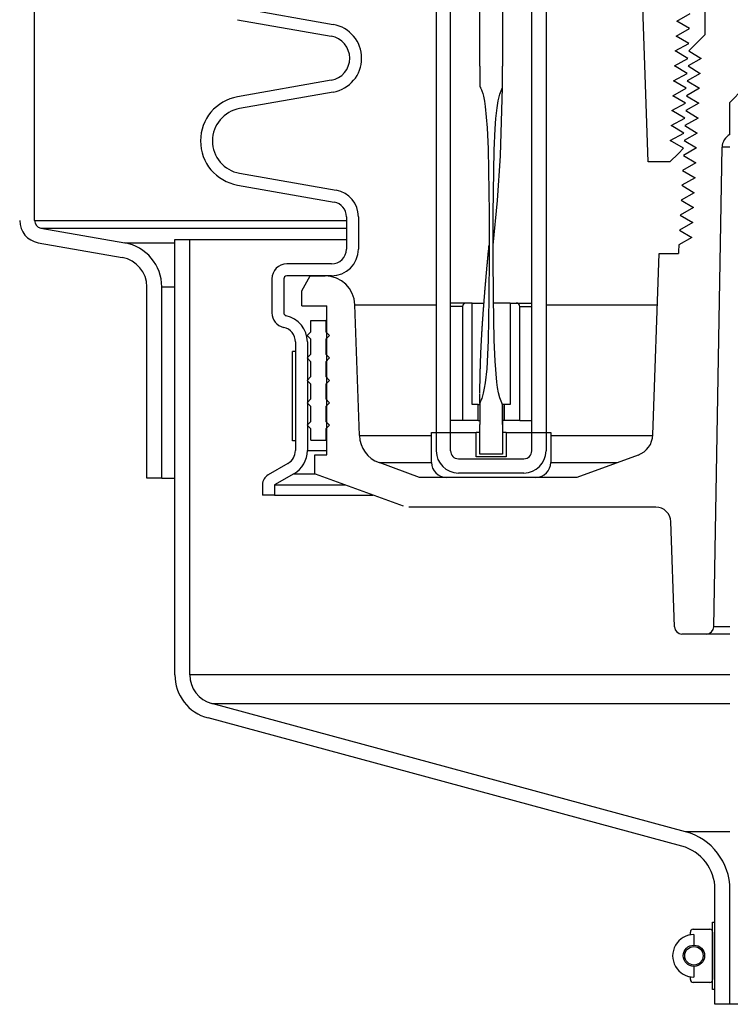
# Model space of a CAD drawing. Extents: x 2360 to 5106, y -824 to 622.
# Tile 96 of 124: x 3642.21 to 3648.16, y 478.33 to 486.57. Entities that reach past the tile are written whole.
import ezdxf

# ---------------------------------------------------------------- set-up
doc = ezdxf.new("R2010")
doc.units = 0
doc.header["$MEASUREMENT"] = 0
doc.layers.add('SPILL-BUCKET', color=1, linetype='CONTINUOUS')

msp = doc.modelspace()

# ---------------------------------------------------------------- linework, layer by layer
at = {"layer": 'SPILL-BUCKET', "color": 8, "linetype": 'Continuous'}
for p, q in [((3646.06653, 486.18383), (3646.06653, 494.42819)), ((3646.2539, 494.42819), (3646.25451, 486.18383)), ((3646.06717, 486.18383), (3646.06653, 486.18383)), ((3646.06706, 486.15069), (3646.06695, 486.13412)), ((3646.06714, 486.16726), (3646.06706, 486.15069)), ((3646.06716, 486.17554), (3646.06714, 486.16726)), ((3646.06717, 486.18383), (3646.06716, 486.17554)), ((3646.25456, 486.15352), (3646.25451, 486.18383)), ((3646.2547, 486.12321), (3646.25456, 486.15352)), ((3646.06642, 486.06784), (3646.06545, 486.04253)), ((3646.06656, 486.08441), (3646.06642, 486.06784)), ((3646.06667, 486.10098), (3646.06656, 486.08441)), ((3646.06681, 486.11755), (3646.06667, 486.10098)), ((3646.06695, 486.13412), (3646.06681, 486.11755)), ((3646.25511, 486.07605), (3646.2547, 486.12321)), ((3646.25578, 486.0289), (3646.25511, 486.07605)), ((3646.06545, 486.04253), (3646.06549, 486.01724)), ((3646.06549, 486.01724), (3646.06573, 486.01446)), ((3646.06573, 486.01446), (3646.06673, 486.01196)), ((3646.06673, 486.01196), (3646.0688, 486.01021)), ((3646.0688, 486.01021), (3646.07059, 486.00826)), ((3646.07059, 486.00826), (3646.07264, 486.00307)), ((3646.07264, 486.00307), (3646.07465, 485.99785)), ((3646.07465, 485.99785), (3646.0791, 485.98761)), ((3646.0791, 485.98761), (3646.08323, 485.97724)), ((3646.23404, 485.95055), (3646.25621, 486.00533)), ((3646.23956, 485.43435), (3646.25604, 486.0049)), ((3646.25598, 486.01711), (3646.25578, 486.0289)), ((3646.25621, 486.00533), (3646.25598, 486.01711)), ((3646.08323, 485.97724), (3646.08998, 485.95598)), ((3646.08998, 485.95598), (3646.09553, 485.93438)), ((3646.09553, 485.93438), (3646.10438, 485.89081)), ((3646.21988, 485.89319), (3646.23404, 485.95055)), ((3646.10438, 485.89081), (3646.11099, 485.84684)), ((3646.11099, 485.84684), (3646.12029, 485.75831)), ((3646.20066, 485.74721), (3646.21047, 485.83487)), ((3646.21047, 485.83487), (3646.21988, 485.89319)), ((3646.12029, 485.75831), (3646.12636, 485.66946)), ((3646.19431, 485.65913), (3646.20066, 485.74721)), ((3646.12636, 485.66946), (3646.13443, 485.4916)), ((3646.18676, 485.48254), (3646.19431, 485.65913)), ((3646.13443, 485.4916), (3646.1392, 485.31359)), ((3646.18308, 485.30576), (3646.18676, 485.48254)), ((3646.21284, 485.0596), (3646.23956, 485.43435)), ((3646.1392, 485.31359), (3646.14307, 484.95747)), ((3646.17902, 484.95218), (3646.18308, 485.30576)), ((3646.17832, 484.68486), (3646.21284, 485.0596)), ((3646.14307, 484.95747), (3646.14355, 484.60129)), ((3646.17853, 484.59859), (3646.17902, 484.95218)), ((3646.14142, 484.66555), (3646.14161, 484.66758)), ((3646.14161, 484.66758), (3646.14182, 484.66961)), ((3646.14182, 484.66961), (3646.14199, 484.67137)), ((3646.14199, 484.67137), (3646.14217, 484.67313)), ((3646.14217, 484.67313), (3646.14232, 484.67459)), ((3646.14227, 484.67336), (3646.14228, 484.67339)), ((3646.14227, 484.67332), (3646.14227, 484.67336)), ((3646.14228, 484.67343), (3646.14229, 484.67355)), ((3646.14228, 484.67339), (3646.14228, 484.67343)), ((3646.14229, 484.67355), (3646.14231, 484.67369)), ((3646.14231, 484.67369), (3646.14235, 484.67405)), ((3646.14232, 484.67459), (3646.14247, 484.67606)), ((3646.14235, 484.67405), (3646.14238, 484.67442)), ((3646.14238, 484.67442), (3646.14244, 484.67498)), ((3646.14244, 484.67498), (3646.1425, 484.67555)), ((3646.14247, 484.67606), (3646.1426, 484.67727)), ((3646.1425, 484.67555), (3646.14256, 484.67612)), ((3646.14256, 484.67612), (3646.14261, 484.67671)), ((3646.1426, 484.67727), (3646.14273, 484.67848)), ((3646.14261, 484.67671), (3646.14268, 484.67741)), ((3646.14268, 484.67741), (3646.14275, 484.67811)), ((3646.14273, 484.67848), (3646.14284, 484.67943)), ((3646.14275, 484.67811), (3646.14284, 484.67907)), ((3646.14284, 484.67943), (3646.14295, 484.68038)), ((3646.14284, 484.67907), (3646.14294, 484.68003)), ((3646.14294, 484.68003), (3646.14305, 484.68124)), ((3646.14294, 484.67953), (3646.14295, 484.67961)), ((3646.14295, 484.68038), (3646.14306, 484.68128)), ((3646.14295, 484.67961), (3646.14296, 484.67978)), ((3646.14296, 484.67978), (3646.14297, 484.68002)), ((3646.14297, 484.68002), (3646.14299, 484.68032)), ((3646.14299, 484.68032), (3646.14301, 484.68062)), ((3646.14301, 484.68062), (3646.14303, 484.68093)), ((3646.14303, 484.68093), (3646.14305, 484.68123)), ((3646.14305, 484.68123), (3646.14307, 484.68153)), ((3646.14307, 484.68153), (3646.14309, 484.68182)), ((3646.14309, 484.68182), (3646.14311, 484.68211)), ((3646.14311, 484.68211), (3646.14314, 484.68266)), ((3646.14314, 484.68266), (3646.14317, 484.68315)), ((3646.14317, 484.68315), (3646.14319, 484.68359)), ((3646.14319, 484.68359), (3646.14321, 484.68397)), ((3646.14321, 484.68397), (3646.14323, 484.68437)), ((3646.14323, 484.68437), (3646.14325, 484.68472)), ((3646.14325, 484.68472), (3646.14327, 484.68505)), ((3646.14327, 484.68505), (3646.14328, 484.68534)), ((3646.14328, 484.68534), (3646.14329, 484.6856)), ((3646.14329, 484.6856), (3646.1433, 484.68582)), ((3646.1433, 484.68582), (3646.14331, 484.68607)), ((3646.14331, 484.68607), (3646.14332, 484.68626)), ((3646.14332, 484.68626), (3646.14333, 484.68639)), ((3646.14333, 484.68648), (3646.14334, 484.6865)), ((3646.14333, 484.68639), (3646.14333, 484.68648)), ((3646.17825, 484.68416), (3646.17832, 484.68486)), ((3646.13357, 484.58349), (3646.1337, 484.58482)), ((3646.1337, 484.58482), (3646.13384, 484.58636)), ((3646.13384, 484.58636), (3646.13399, 484.5879)), ((3646.13399, 484.5879), (3646.13415, 484.58959)), ((3646.13415, 484.58959), (3646.13431, 484.59128)), ((3646.13431, 484.59128), (3646.13447, 484.59305)), ((3646.13447, 484.59305), (3646.13464, 484.59482)), ((3646.13464, 484.59482), (3646.13497, 484.59825)), ((3646.13497, 484.59825), (3646.13529, 484.60168)), ((3646.13529, 484.60168), (3646.13564, 484.60539)), ((3646.13564, 484.60539), (3646.136, 484.60909)), ((3646.136, 484.60909), (3646.13637, 484.61307)), ((3646.13637, 484.61307), (3646.13675, 484.61704)), ((3646.13675, 484.61704), (3646.13716, 484.62129)), ((3646.13716, 484.62129), (3646.13757, 484.62554)), ((3646.13757, 484.62554), (3646.138, 484.63006)), ((3646.138, 484.63006), (3646.13843, 484.63458)), ((3646.13843, 484.63458), (3646.13894, 484.63987)), ((3646.13894, 484.63987), (3646.13945, 484.64516)), ((3646.13945, 484.64516), (3646.13999, 484.65078)), ((3646.13999, 484.65078), (3646.14053, 484.6564)), ((3646.14053, 484.6564), (3646.14075, 484.65869)), ((3646.14075, 484.65869), (3646.14097, 484.66099)), ((3646.14097, 484.66099), (3646.14119, 484.66327)), ((3646.14119, 484.66327), (3646.14142, 484.66555)), ((3646.14355, 484.60129), (3646.14195, 484.24513)), ((3646.17972, 484.24498), (3646.17853, 484.59859)), ((3646.12552, 484.49672), (3646.12599, 484.50192)), ((3646.12599, 484.50192), (3646.12644, 484.50682)), ((3646.12644, 484.50682), (3646.12689, 484.51171)), ((3646.12689, 484.51171), (3646.12724, 484.51555)), ((3646.12724, 484.51555), (3646.12759, 484.51939)), ((3646.12759, 484.51939), (3646.12793, 484.523)), ((3646.12793, 484.523), (3646.12826, 484.52662)), ((3646.12826, 484.52662), (3646.12857, 484.53002)), ((3646.12857, 484.53002), (3646.12889, 484.53341)), ((3646.12889, 484.53341), (3646.12918, 484.53659)), ((3646.12918, 484.53659), (3646.12948, 484.53977)), ((3646.12948, 484.53977), (3646.12976, 484.54273)), ((3646.12976, 484.54273), (3646.13003, 484.54569)), ((3646.13003, 484.54569), (3646.1304, 484.54965)), ((3646.1304, 484.54965), (3646.13077, 484.55362)), ((3646.13077, 484.55362), (3646.13116, 484.55781)), ((3646.13116, 484.55781), (3646.13155, 484.562)), ((3646.13155, 484.562), (3646.13168, 484.56337)), ((3646.13168, 484.56337), (3646.13181, 484.56474)), ((3646.13181, 484.56474), (3646.13194, 484.56613)), ((3646.13194, 484.56613), (3646.13207, 484.56751)), ((3646.13207, 484.56751), (3646.1322, 484.56892)), ((3646.1322, 484.56892), (3646.13233, 484.57032)), ((3646.13233, 484.57032), (3646.13245, 484.57152)), ((3646.13245, 484.57152), (3646.13256, 484.57271)), ((3646.13256, 484.57271), (3646.13264, 484.57359)), ((3646.13264, 484.57359), (3646.13272, 484.57446)), ((3646.13272, 484.57446), (3646.13278, 484.57503)), ((3646.13278, 484.57503), (3646.13283, 484.57559)), ((3646.13283, 484.57559), (3646.13287, 484.57609)), ((3646.13287, 484.57609), (3646.13292, 484.57659)), ((3646.13292, 484.57659), (3646.13299, 484.5773)), ((3646.13299, 484.5773), (3646.13306, 484.57801)), ((3646.13306, 484.57801), (3646.13314, 484.57894)), ((3646.13314, 484.57894), (3646.13323, 484.57987)), ((3646.13323, 484.57987), (3646.13334, 484.58101)), ((3646.13334, 484.58101), (3646.13345, 484.58216)), ((3646.13345, 484.58216), (3646.13357, 484.58349)), ((3646.11823, 484.41531), (3646.11872, 484.42096)), ((3646.11872, 484.42096), (3646.11924, 484.4268)), ((3646.11924, 484.4268), (3646.11976, 484.43264)), ((3646.11976, 484.43264), (3646.12029, 484.43867)), ((3646.12029, 484.43867), (3646.12083, 484.44469)), ((3646.12083, 484.44469), (3646.12135, 484.45057)), ((3646.12135, 484.45057), (3646.12187, 484.45644)), ((3646.12187, 484.45644), (3646.12243, 484.4626)), ((3646.12243, 484.4626), (3646.12298, 484.46876)), ((3646.12298, 484.46876), (3646.12351, 484.47461)), ((3646.12351, 484.47461), (3646.12404, 484.48045)), ((3646.12404, 484.48045), (3646.12454, 484.48598)), ((3646.12454, 484.48598), (3646.12504, 484.49151)), ((3646.12504, 484.49151), (3646.12552, 484.49672)), ((3646.11132, 484.33472), (3646.11179, 484.34026)), ((3646.11179, 484.34026), (3646.11229, 484.34619)), ((3646.11229, 484.34619), (3646.11279, 484.35212)), ((3646.11279, 484.35212), (3646.11332, 484.35845)), ((3646.11332, 484.35845), (3646.11386, 484.36478)), ((3646.11386, 484.36478), (3646.11443, 484.3715)), ((3646.11443, 484.3715), (3646.11501, 484.37822)), ((3646.11501, 484.37822), (3646.11544, 484.38326)), ((3646.11544, 484.38326), (3646.11588, 484.3883)), ((3646.11588, 484.3883), (3646.11633, 484.39354)), ((3646.11633, 484.39354), (3646.11679, 484.39878)), ((3646.11679, 484.39878), (3646.11726, 484.40423)), ((3646.11726, 484.40423), (3646.11773, 484.40967)), ((3646.11773, 484.40967), (3646.11823, 484.41531)), ((3646.10474, 484.25366), (3646.10521, 484.25954)), ((3646.10521, 484.25954), (3646.10565, 484.26511)), ((3646.10565, 484.26511), (3646.10609, 484.27069)), ((3646.10609, 484.27069), (3646.10651, 484.27596)), ((3646.10651, 484.27596), (3646.10694, 484.28123)), ((3646.10694, 484.28123), (3646.10734, 484.28619)), ((3646.10734, 484.28619), (3646.10774, 484.29115)), ((3646.10774, 484.29115), (3646.10804, 484.29484)), ((3646.10804, 484.29484), (3646.10834, 484.29853)), ((3646.10834, 484.29853), (3646.10862, 484.30202)), ((3646.10862, 484.30202), (3646.10891, 484.30552)), ((3646.10891, 484.30552), (3646.10918, 484.30884)), ((3646.10918, 484.30884), (3646.10945, 484.31215)), ((3646.10945, 484.31215), (3646.10973, 484.31552)), ((3646.10973, 484.31552), (3646.11001, 484.31889)), ((3646.11001, 484.31889), (3646.11043, 484.32403)), ((3646.11043, 484.32403), (3646.11086, 484.32918)), ((3646.11086, 484.32918), (3646.11132, 484.33472)), ((3646.09836, 484.17052), (3646.09888, 484.17761)), ((3646.09888, 484.17761), (3646.09942, 484.1847)), ((3646.09942, 484.1847), (3646.09994, 484.19154)), ((3646.09994, 484.19154), (3646.10046, 484.19838)), ((3646.10046, 484.19838), (3646.10096, 484.20496)), ((3646.10096, 484.20496), (3646.10146, 484.21153)), ((3646.10146, 484.21153), (3646.10195, 484.21784)), ((3646.10195, 484.21784), (3646.10243, 484.22415)), ((3646.10243, 484.22415), (3646.1029, 484.23019)), ((3646.1029, 484.23019), (3646.10337, 484.23623)), ((3646.10337, 484.23623), (3646.10383, 484.24201)), ((3646.10383, 484.24201), (3646.10428, 484.24778)), ((3646.10428, 484.24778), (3646.10474, 484.25366)), ((3646.14195, 484.24513), (3646.13475, 483.88906)), ((3646.18686, 483.8915), (3646.17972, 484.24498)), ((3646.09217, 484.08557), (3646.09255, 484.09092)), ((3646.09255, 484.09092), (3646.09296, 484.09663)), ((3646.09296, 484.09663), (3646.09337, 484.10234)), ((3646.09337, 484.10234), (3646.0938, 484.10842)), ((3646.0938, 484.10842), (3646.09424, 484.1145)), ((3646.09424, 484.1145), (3646.09471, 484.12095)), ((3646.09471, 484.12095), (3646.09518, 484.1274)), ((3646.09518, 484.1274), (3646.09567, 484.13422)), ((3646.09567, 484.13422), (3646.09617, 484.14104)), ((3646.09617, 484.14104), (3646.0967, 484.14822)), ((3646.0967, 484.14822), (3646.09723, 484.15541)), ((3646.09723, 484.15541), (3646.09779, 484.16296)), ((3646.09779, 484.16296), (3646.09836, 484.17052)), ((3646.08666, 484.0046), (3646.08688, 484.0079)), ((3646.08688, 484.0079), (3646.08709, 484.01119)), ((3646.08709, 484.01119), (3646.08729, 484.01414)), ((3646.08729, 484.01414), (3646.08748, 484.01708)), ((3646.08748, 484.01708), (3646.08765, 484.01967)), ((3646.08765, 484.01967), (3646.08783, 484.02226)), ((3646.08783, 484.02226), (3646.08797, 484.02449)), ((3646.08797, 484.02449), (3646.08812, 484.02673)), ((3646.08812, 484.02673), (3646.08825, 484.02861)), ((3646.08825, 484.02861), (3646.08837, 484.03049)), ((3646.08837, 484.03049), (3646.08848, 484.03202)), ((3646.08848, 484.03202), (3646.08858, 484.03354)), ((3646.08858, 484.03354), (3646.08864, 484.03449)), ((3646.08864, 484.03449), (3646.08871, 484.03544)), ((3646.08871, 484.03544), (3646.08876, 484.03618)), ((3646.08876, 484.03618), (3646.08881, 484.03691)), ((3646.08881, 484.03691), (3646.08884, 484.03743)), ((3646.08884, 484.03743), (3646.08888, 484.03794)), ((3646.08888, 484.03794), (3646.08892, 484.03854)), ((3646.08892, 484.03854), (3646.08896, 484.03915)), ((3646.08896, 484.03915), (3646.08903, 484.04017)), ((3646.08903, 484.04017), (3646.0891, 484.04118)), ((3646.0891, 484.04118), (3646.0892, 484.04277)), ((3646.0892, 484.04277), (3646.08931, 484.04437)), ((3646.08931, 484.04437), (3646.08944, 484.04619)), ((3646.08944, 484.04619), (3646.08956, 484.04801)), ((3646.08956, 484.04801), (3646.0897, 484.05007)), ((3646.0897, 484.05007), (3646.08984, 484.05212)), ((3646.08984, 484.05212), (3646.09001, 484.05458)), ((3646.09001, 484.05458), (3646.09018, 484.05704)), ((3646.09018, 484.05704), (3646.09037, 484.05973)), ((3646.09037, 484.05973), (3646.09055, 484.06241)), ((3646.09055, 484.06241), (3646.09075, 484.06524)), ((3646.09075, 484.06524), (3646.09094, 484.06807)), ((3646.09094, 484.06807), (3646.09115, 484.07104)), ((3646.09115, 484.07104), (3646.09136, 484.07401)), ((3646.09136, 484.07401), (3646.09158, 484.07712)), ((3646.09158, 484.07712), (3646.0918, 484.08023)), ((3646.0918, 484.08023), (3646.09217, 484.08557)), ((3646.08147, 483.91981), (3646.08186, 483.92671)), ((3646.08186, 483.92671), (3646.08227, 483.93362)), ((3646.08227, 483.93362), (3646.08269, 483.94078)), ((3646.08269, 483.94078), (3646.08312, 483.94795)), ((3646.08312, 483.94795), (3646.08356, 483.95539)), ((3646.08356, 483.95539), (3646.08402, 483.96283)), ((3646.08402, 483.96283), (3646.0843, 483.96734)), ((3646.0843, 483.96734), (3646.08458, 483.97184)), ((3646.08458, 483.97184), (3646.08486, 483.97639)), ((3646.08486, 483.97639), (3646.08514, 483.98094)), ((3646.08514, 483.98094), (3646.08542, 483.9852)), ((3646.08542, 483.9852), (3646.08569, 483.98946)), ((3646.08569, 483.98946), (3646.08594, 483.99338)), ((3646.08594, 483.99338), (3646.08619, 483.9973)), ((3646.08619, 483.9973), (3646.08643, 484.00095)), ((3646.08643, 484.00095), (3646.08666, 484.0046)), ((3646.07724, 483.83979), (3646.07748, 483.84454)), ((3646.07748, 483.84454), (3646.07771, 483.84928)), ((3646.07771, 483.84928), (3646.07802, 483.85559)), ((3646.07802, 483.85559), (3646.07834, 483.86189)), ((3646.07834, 483.86189), (3646.07868, 483.86857)), ((3646.07868, 483.86857), (3646.07903, 483.87524)), ((3646.07903, 483.87524), (3646.0794, 483.8823)), ((3646.0794, 483.8823), (3646.07978, 483.88935)), ((3646.07978, 483.88935), (3646.08018, 483.89678)), ((3646.08018, 483.89678), (3646.08059, 483.90421)), ((3646.08059, 483.90421), (3646.08102, 483.91201)), ((3646.08102, 483.91201), (3646.08147, 483.91981)), ((3646.13475, 483.88906), (3646.13064, 483.77038)), ((3646.1945, 483.71487), (3646.18686, 483.8915)), ((3646.07356, 483.755), (3646.07377, 483.76054)), ((3646.07377, 483.76054), (3646.07398, 483.76594)), ((3646.07398, 483.76594), (3646.0742, 483.77135)), ((3646.0742, 483.77135), (3646.07442, 483.77662)), ((3646.07442, 483.77662), (3646.07463, 483.7819)), ((3646.07463, 483.7819), (3646.07485, 483.78704)), ((3646.07485, 483.78704), (3646.07507, 483.79218)), ((3646.07507, 483.79218), (3646.07529, 483.7972)), ((3646.07529, 483.7972), (3646.07551, 483.80221)), ((3646.07551, 483.80221), (3646.07572, 483.80709)), ((3646.07572, 483.80709), (3646.07594, 483.81197)), ((3646.07594, 483.81197), (3646.07616, 483.81672)), ((3646.07616, 483.81672), (3646.07638, 483.82147)), ((3646.07638, 483.82147), (3646.07659, 483.82608)), ((3646.07659, 483.82608), (3646.07681, 483.8307)), ((3646.07681, 483.8307), (3646.07702, 483.83525)), ((3646.07702, 483.83525), (3646.07724, 483.83979)), ((3646.13064, 483.77038), (3646.12355, 483.65191)), ((3646.07088, 483.67611), (3646.07096, 483.67895)), ((3646.07096, 483.67895), (3646.07105, 483.68179)), ((3646.07105, 483.68179), (3646.07113, 483.68448)), ((3646.07113, 483.68448), (3646.07121, 483.68716)), ((3646.07121, 483.68716), (3646.07129, 483.68968)), ((3646.07129, 483.68968), (3646.07137, 483.69221)), ((3646.07137, 483.69221), (3646.07149, 483.69613)), ((3646.07149, 483.69613), (3646.07162, 483.70005)), ((3646.07162, 483.70005), (3646.07175, 483.70432)), ((3646.07175, 483.70432), (3646.0719, 483.70859)), ((3646.0719, 483.70859), (3646.07205, 483.71319)), ((3646.07205, 483.71319), (3646.07221, 483.7178)), ((3646.07221, 483.7178), (3646.07237, 483.72275)), ((3646.07237, 483.72275), (3646.07255, 483.7277)), ((3646.07255, 483.7277), (3646.07274, 483.73299)), ((3646.07274, 483.73299), (3646.07293, 483.73828)), ((3646.07293, 483.73828), (3646.07313, 483.74388)), ((3646.07313, 483.74388), (3646.07335, 483.74946)), ((3646.07335, 483.74946), (3646.07356, 483.755)), ((3646.20913, 483.5388), (3646.1945, 483.71487)), ((3646.06877, 483.59492), (3646.06894, 483.60217)), ((3646.06894, 483.60217), (3646.06911, 483.60941)), ((3646.06911, 483.60941), (3646.06918, 483.61257)), ((3646.06918, 483.61257), (3646.06926, 483.61573)), ((3646.06926, 483.61573), (3646.06933, 483.61881)), ((3646.06933, 483.61881), (3646.06941, 483.62189)), ((3646.06941, 483.62189), (3646.06948, 483.62489)), ((3646.06948, 483.62489), (3646.06956, 483.62789)), ((3646.06956, 483.62789), (3646.06963, 483.63082)), ((3646.06963, 483.63082), (3646.06971, 483.63374)), ((3646.06971, 483.63374), (3646.06978, 483.63654)), ((3646.06978, 483.63654), (3646.06985, 483.63933)), ((3646.06985, 483.63933), (3646.06992, 483.64186)), ((3646.06992, 483.64186), (3646.06999, 483.6444)), ((3646.06999, 483.6444), (3646.07005, 483.64702)), ((3646.07005, 483.64702), (3646.07012, 483.64965)), ((3646.07012, 483.64965), (3646.07018, 483.65189)), ((3646.07018, 483.65189), (3646.07025, 483.65413)), ((3646.07025, 483.65413), (3646.0703, 483.65599)), ((3646.0703, 483.65599), (3646.07035, 483.65785)), ((3646.07035, 483.65785), (3646.07039, 483.65932)), ((3646.07039, 483.65932), (3646.07043, 483.66079)), ((3646.07043, 483.66079), (3646.07045, 483.66138)), ((3646.07045, 483.66138), (3646.07047, 483.66198)), ((3646.07047, 483.66198), (3646.07048, 483.66247)), ((3646.07048, 483.66247), (3646.0705, 483.66297)), ((3646.0705, 483.66297), (3646.07051, 483.66356)), ((3646.07051, 483.66356), (3646.07053, 483.66416)), ((3646.07053, 483.66416), (3646.07055, 483.66506)), ((3646.07055, 483.66506), (3646.07058, 483.66595)), ((3646.07058, 483.66595), (3646.07061, 483.66704)), ((3646.07061, 483.66704), (3646.07064, 483.66814)), ((3646.07064, 483.66814), (3646.07068, 483.66936)), ((3646.07068, 483.66936), (3646.07071, 483.67058)), ((3646.07071, 483.67058), (3646.07075, 483.67193)), ((3646.07075, 483.67193), (3646.07079, 483.67329)), ((3646.07079, 483.67329), (3646.07083, 483.6747)), ((3646.07083, 483.6747), (3646.07088, 483.67611)), ((3646.12355, 483.65191), (3646.11075, 483.53398)), ((3646.0671, 483.50757), (3646.0672, 483.51349)), ((3646.0672, 483.51349), (3646.0673, 483.5194)), ((3646.0673, 483.5194), (3646.06739, 483.52517)), ((3646.06739, 483.52517), (3646.0675, 483.53093)), ((3646.0675, 483.53093), (3646.0676, 483.53654)), ((3646.0676, 483.53654), (3646.0677, 483.54215)), ((3646.0677, 483.54215), (3646.0678, 483.5476)), ((3646.0678, 483.5476), (3646.0679, 483.55305)), ((3646.0679, 483.55305), (3646.06801, 483.55835)), ((3646.06801, 483.55835), (3646.06811, 483.56365)), ((3646.06811, 483.56365), (3646.06827, 483.57166)), ((3646.06827, 483.57166), (3646.06844, 483.57967)), ((3646.06844, 483.57967), (3646.0686, 483.5873)), ((3646.0686, 483.5873), (3646.06877, 483.59492)), ((3646.11075, 483.53398), (3646.10368, 483.48999)), ((3646.21506, 483.49498), (3646.20913, 483.5388)), ((3646.06611, 483.42912), (3646.06616, 483.43455)), ((3646.06616, 483.43455), (3646.06622, 483.44001)), ((3646.06627, 483.44547), (3646.06634, 483.45125)), ((3646.06634, 483.45125), (3646.0664, 483.45704)), ((3646.0664, 483.45704), (3646.06648, 483.46316)), ((3646.06648, 483.46316), (3646.06655, 483.46928)), ((3646.06655, 483.46928), (3646.06664, 483.47573)), ((3646.06664, 483.47573), (3646.06672, 483.48219)), ((3646.06672, 483.48219), (3646.06682, 483.48897)), ((3646.06682, 483.48897), (3646.06692, 483.49575)), ((3646.06692, 483.49575), (3646.06701, 483.50166)), ((3646.06701, 483.50166), (3646.0671, 483.50757)), ((3646.09447, 483.44642), (3646.08882, 483.42489)), ((3646.10368, 483.48999), (3646.09447, 483.44642)), ((3646.22295, 483.45138), (3646.21506, 483.49498)), ((3646.23322, 483.40815), (3646.22295, 483.45138)), ((3646.06572, 483.3692), (3646.06573, 483.3719)), ((3646.06572, 483.36681), (3646.06572, 483.3692)), ((3646.06572, 483.36444), (3646.06572, 483.36681)), ((3646.06572, 483.36238), (3646.06572, 483.36444)), ((3646.06572, 483.36032), (3646.06572, 483.36238)), ((3646.06572, 483.35962), (3646.06572, 483.36032)), ((3646.06573, 483.3719), (3646.06574, 483.3746)), ((3646.06574, 483.3746), (3646.06575, 483.37762)), ((3646.06575, 483.37762), (3646.06577, 483.38064)), ((3646.06577, 483.38064), (3646.06578, 483.3842)), ((3646.06578, 483.3842), (3646.0658, 483.38776)), ((3646.06893, 483.37268), (3646.06578, 483.3622)), ((3646.06578, 483.3622), (3646.06582, 483.31821)), ((3646.0658, 483.38776), (3646.06583, 483.39169)), ((3646.06583, 483.39169), (3646.06585, 483.39563)), ((3646.06585, 483.39563), (3646.06588, 483.39993)), ((3646.06588, 483.39993), (3646.06591, 483.40424)), ((3646.06591, 483.40424), (3646.06594, 483.40892)), ((3646.06594, 483.40892), (3646.06598, 483.4136)), ((3646.06598, 483.4136), (3646.06602, 483.41865)), ((3646.06602, 483.41865), (3646.06606, 483.4237)), ((3646.06606, 483.4237), (3646.06611, 483.42912)), ((3646.0742, 483.38277), (3646.06893, 483.37268)), ((3646.07849, 483.39309), (3646.0742, 483.38277)), ((3646.08225, 483.40361), (3646.07849, 483.39309)), ((3646.08882, 483.42489), (3646.08225, 483.40361)), ((3646.24932, 483.36693), (3646.23322, 483.40815)), ((3646.25395, 483.35686), (3646.24932, 483.36693)), ((3646.256, 483.34599), (3646.25395, 483.35686)), ((3646.06582, 483.31821), (3646.06679, 483.27406)), ((3646.06679, 483.27406), (3646.06705, 483.22997)), ((3646.25461, 483.23163), (3646.25498, 483.27738)), ((3646.25498, 483.27738), (3646.25525, 483.30025)), ((3646.25525, 483.30025), (3646.25566, 483.32312)), ((3646.25566, 483.32312), (3646.25592, 483.33455)), ((3646.25574, 483.26634), (3646.25569, 483.26058)), ((3646.25577, 483.27149), (3646.25574, 483.26634)), ((3646.25581, 483.27663), (3646.25577, 483.27149)), ((3646.25584, 483.28143), (3646.25581, 483.27663)), ((3646.25587, 483.28623), (3646.25584, 483.28143)), ((3646.25589, 483.29068), (3646.25587, 483.28623)), ((3646.25591, 483.29514), (3646.25589, 483.29068)), ((3646.25593, 483.29924), (3646.25591, 483.29514)), ((3646.25592, 483.33455), (3646.256, 483.34599)), ((3646.25595, 483.30335), (3646.25593, 483.29924)), ((3646.25596, 483.30712), (3646.25595, 483.30335)), ((3646.25597, 483.31088), (3646.25596, 483.30712)), ((3646.25598, 483.3143), (3646.25597, 483.31088)), ((3646.25599, 483.31772), (3646.25598, 483.3143)), ((3646.256, 483.32079), (3646.25599, 483.31772)), ((3646.25601, 483.32932), (3646.256, 483.32659)), ((3646.256, 483.32659), (3646.256, 483.32387)), ((3646.256, 483.32387), (3646.256, 483.32079)), ((3646.25601, 483.3445), (3646.25601, 483.34407)), ((3646.25601, 483.34407), (3646.25601, 483.34365)), ((3646.25601, 483.34365), (3646.25601, 483.34218)), ((3646.25601, 483.34218), (3646.25601, 483.34072)), ((3646.25601, 483.34072), (3646.25601, 483.33904)), ((3646.25601, 483.33904), (3646.25601, 483.33736)), ((3646.25601, 483.33736), (3646.25601, 483.33546)), ((3646.25601, 483.33546), (3646.25601, 483.33356)), ((3646.25601, 483.33356), (3646.25601, 483.33144)), ((3646.25601, 483.33144), (3646.25601, 483.32932)), ((3646.06705, 483.22997), (3646.06714, 483.18588)), ((3646.06714, 482.93605), (3646.06714, 483.18588)), ((3646.25449, 483.18588), (3646.25461, 483.23163)), ((3646.25449, 483.18588), (3646.25451, 483.18588)), ((3646.25451, 483.18588), (3646.25451, 482.93605)), ((3646.25486, 483.19353), (3646.25473, 483.18588)), ((3646.25498, 483.20118), (3646.25486, 483.19353)), ((3646.25509, 483.20846), (3646.25498, 483.20118)), ((3646.25519, 483.21573), (3646.25509, 483.20846)), ((3646.25537, 483.22952), (3646.25528, 483.22262)), ((3646.25545, 483.23603), (3646.25537, 483.22952)), ((3646.25552, 483.24255), (3646.25545, 483.23603)), ((3646.25558, 483.24869), (3646.25552, 483.24255)), ((3646.25564, 483.25482), (3646.25558, 483.24869)), ((3646.25569, 483.26058), (3646.25564, 483.25482)), ((3646.25451, 482.93605), (3646.06714, 482.93605))]:
    msp.add_line(p, q, dxfattribs=at)
at = {"layer": 'SPILL-BUCKET', "color": 1, "linetype": 'Continuous'}
for p, q in [((3645.70114, 494.27116), (3645.70114, 482.96388)), ((3645.82106, 482.96388), (3645.82106, 494.27116)), ((3646.50059, 482.96388), (3646.50059, 494.27116)), ((3646.62051, 494.27116), (3646.62051, 482.96388)), ((3647.4754, 485.38316), (3647.36184, 488.63529)), ((3647.9536, 486.4491), (3647.9536, 487.25438)), ((3642.33844, 484.89127), (3642.33844, 487.07511)), ((3644.05451, 486.6718), (3644.83915, 486.53345)), ((3644.03716, 486.57339), (3644.8218, 486.43504)), ((3647.71575, 486.56154), (3647.82773, 486.624)), ((3647.70887, 486.43662), (3647.82111, 486.49908)), ((3647.82111, 486.49908), (3647.71575, 486.56154)), ((3647.81449, 486.37417), (3647.70887, 486.43662)), ((3647.81621, 486.31171), (3647.9536, 486.4491)), ((3647.70198, 486.31171), (3647.81449, 486.37417)), ((3647.6951, 486.18679), (3647.80788, 486.24925)), ((3647.80788, 486.24925), (3647.70198, 486.31171)), ((3647.91782, 486.24925), (3647.80967, 486.18679)), ((3647.81621, 486.31171), (3647.91782, 486.24925)), ((3647.80126, 486.12434), (3647.6951, 486.18679)), ((3647.80967, 486.18679), (3647.91153, 486.12434)), ((3647.68822, 486.06188), (3647.80126, 486.12434)), ((3647.91153, 486.12434), (3647.80312, 486.06188)), ((3644.8218, 486.06599), (3644.03716, 485.92763)), ((3647.68134, 485.93697), (3647.79465, 485.99942)), ((3647.79465, 485.99942), (3647.68822, 486.06188)), ((3647.90524, 485.99942), (3647.79657, 485.93697)), ((3647.80312, 486.06188), (3647.90524, 485.99942)), ((3648.27705, 485.99887), (3648.15631, 485.87814)), ((3644.83915, 485.96757), (3644.05451, 485.82922)), ((3647.78803, 485.87451), (3647.68134, 485.93697)), ((3647.79657, 485.93697), (3647.89895, 485.87451)), ((3647.67445, 485.81205), (3647.78803, 485.87451)), ((3647.89895, 485.87451), (3647.79003, 485.81205)), ((3648.15946, 485.61321), (3648.15946, 485.87814)), ((3647.66757, 485.68714), (3647.78142, 485.74959)), ((3647.78142, 485.74959), (3647.67445, 485.81205)), ((3647.89266, 485.74959), (3647.78348, 485.68714)), ((3647.79003, 485.81205), (3647.89266, 485.74959)), ((3647.7748, 485.62468), (3647.66757, 485.68714)), ((3647.78348, 485.68714), (3647.88636, 485.62468)), ((3647.66068, 485.56222), (3647.7748, 485.62468)), ((3647.88636, 485.62468), (3647.77693, 485.56222)), ((3647.77167, 485.49774), (3647.66068, 485.56222)), ((3647.77167, 485.49774), (3647.72854, 485.4546)), ((3647.88007, 485.49976), (3647.77039, 485.43731)), ((3647.77693, 485.56222), (3647.88007, 485.49976)), ((3648.02405, 481.49255), (3648.0941, 485.50558)), ((3647.72854, 485.4546), (3647.65709, 485.38316)), ((3647.77039, 485.43731), (3647.87378, 485.37485)), ((3647.65709, 485.38316), (3647.4754, 485.38316)), ((3647.87378, 485.37485), (3647.76384, 485.31239)), ((3644.05451, 485.28794), (3644.86328, 485.14534)), ((3647.86749, 485.24993), (3647.75729, 485.18748)), ((3647.76384, 485.31239), (3647.86749, 485.24993)), ((3644.03716, 485.18953), (3644.84593, 485.04692)), ((3647.75729, 485.18748), (3647.8612, 485.12502)), ((3647.8612, 485.12502), (3647.75075, 485.06256)), ((3647.85491, 485.00011), (3647.7442, 484.93765)), ((3647.75075, 485.06256), (3647.85491, 485.00011)), ((3644.94916, 484.92391), (3644.94916, 484.65398)), ((3645.04909, 484.92391), (3645.04909, 484.65398)), ((3647.7442, 484.93765), (3647.84862, 484.87519)), ((3647.84862, 484.87519), (3647.73765, 484.81273)), ((3642.39005, 484.82976), (3643.09366, 484.70569)), ((3647.84232, 484.75028), (3647.73111, 484.68782)), ((3647.73765, 484.81273), (3647.84232, 484.75028)), ((3642.36836, 484.70674), (3643.07198, 484.58267)), ((3647.73111, 484.68782), (3647.72826, 484.63337)), ((3647.51473, 483.09934), (3647.56775, 484.6178)), ((3647.56775, 484.6178), (3647.72826, 484.6178)), ((3647.72826, 484.63337), (3647.72826, 484.6178)), ((3644.82424, 484.52906), (3644.4495, 484.52906)), ((3644.82424, 484.42913), (3644.4495, 484.42913)), ((3644.57441, 484.30422), (3644.64653, 484.42913)), ((3644.64653, 484.42913), (3644.77036, 484.42913)), ((3644.32458, 484.40415), (3644.32458, 484.12031)), ((3644.42451, 484.40415), (3644.42451, 484.12031)), ((3643.27842, 482.73541), (3643.27842, 484.33664)), ((3643.40334, 482.73541), (3643.40334, 484.33664)), ((3644.57441, 484.1793), (3644.57441, 484.30422)), ((3644.57441, 484.1793), (3644.78527, 484.1793)), ((3644.78527, 482.93016), (3644.78527, 484.1793)), ((3645.0583, 483.09211), (3645.02003, 484.18802)), ((3644.52195, 483.87605), (3644.52195, 482.96763)), ((3644.62188, 483.87605), (3644.62188, 482.96763)), ((3645.66117, 482.8677), (3645.66117, 483.11753)), ((3645.66117, 483.11753), (3646.03591, 483.11753)), ((3646.03591, 482.91454), (3646.03591, 483.11753)), ((3646.28574, 483.11753), (3646.66049, 483.11753)), ((3646.28574, 483.11753), (3646.28574, 482.91454)), ((3646.66049, 483.11753), (3646.66049, 482.8677)), ((3644.45949, 482.85945), (3644.29323, 482.76346)), ((3644.68371, 482.93016), (3644.78527, 482.93016)), ((3644.68371, 482.77194), (3644.68371, 482.93016)), ((3645.56124, 482.74278), (3645.22253, 482.86606)), ((3645.88601, 482.89893), (3646.43564, 482.89893)), ((3646.28574, 482.91454), (3646.03591, 482.91454)), ((3647.39155, 482.92981), (3646.8777, 482.74278)), ((3644.50946, 482.77291), (3644.34644, 482.67879)), ((3646.43564, 482.77901), (3645.88601, 482.77901)), ((3643.40334, 482.73541), (3643.27842, 482.73541)), ((3645.42816, 482.50049), (3644.6907, 482.7689)), ((3646.8777, 482.74278), (3645.56124, 482.74278)), ((3646.53557, 482.74278), (3645.78608, 482.74278)), ((3644.24651, 482.68254), (3644.24651, 482.59488)), ((3644.34644, 482.67879), (3644.34644, 482.59488)), ((3644.34644, 482.59488), (3644.24651, 482.59488)), ((3647.53957, 482.49296), (3645.47089, 482.49296)), ((3647.69517, 481.49146), (3647.66441, 482.3724)), ((3647.96161, 481.43118), (3647.75759, 481.43118))]:
    msp.add_line(p, q, dxfattribs=at)
at = {"layer": 'SPILL-BUCKET', "color": 7}
for p, q in [((3648.15946, 485.50558), (3648.0941, 485.50558)), ((3642.33844, 484.89127), (3644.94916, 484.89127)), ((3642.39005, 484.82976), (3644.94916, 484.82976)), ((3643.09367, 484.70569), (3643.51264, 484.70569)), ((3643.63755, 484.73404), (3644.94916, 484.73404)), ((3643.40334, 484.33664), (3643.51264, 484.33664)), ((3645.02003, 484.18802), (3645.70118, 484.18802)), ((3645.9507, 484.20181), (3645.82106, 484.20181)), ((3646.00093, 484.20181), (3645.9507, 484.20181)), ((3646.00093, 483.35239), (3646.00093, 484.20181)), ((3646.00093, 484.20181), (3646.10072, 484.20181)), ((3646.32072, 484.20181), (3646.1806, 484.20181)), ((3646.32072, 484.20181), (3646.37068, 484.20181)), ((3646.32072, 484.20181), (3646.32072, 483.35239)), ((3646.37068, 484.20181), (3646.50059, 484.20181)), ((3646.62051, 484.18802), (3647.55279, 484.18802)), ((3645.92099, 484.17183), (3645.82106, 484.17183)), ((3645.92099, 484.17183), (3645.92099, 483.21748)), ((3646.40066, 483.21748), (3646.40066, 484.17183)), ((3646.40066, 484.17183), (3646.50059, 484.17183)), ((3646.0515, 483.35239), (3646.00093, 483.35239)), ((3646.0515, 483.35239), (3646.06579, 483.3524)), ((3646.0515, 483.21748), (3646.0515, 483.35239)), ((3646.27015, 483.35239), (3646.256, 483.35239)), ((3646.27015, 483.35239), (3646.27015, 483.21748)), ((3646.32072, 483.35239), (3646.27015, 483.35239)), ((3645.92099, 483.21748), (3645.82106, 483.21748)), ((3646.0515, 483.21748), (3645.92099, 483.21748)), ((3646.0515, 483.21748), (3646.06708, 483.21751)), ((3646.27015, 483.21748), (3646.25457, 483.21748)), ((3646.40066, 483.21748), (3646.27015, 483.21748)), ((3646.40066, 483.21748), (3646.50059, 483.21748)), ((3644.77677, 483.05507), (3644.78527, 483.05507)), ((3645.0583, 483.09211), (3645.66117, 483.09211)), ((3646.66049, 483.09211), (3647.51447, 483.09211)), ((3644.62188, 482.96763), (3644.78527, 482.96763)), ((3645.22253, 482.86606), (3645.66117, 482.86606)), ((3646.66049, 482.86606), (3647.21641, 482.86606)), ((3644.50946, 482.77291), (3644.68371, 482.77291)), ((3643.40334, 482.73541), (3643.51264, 482.73541)), ((3644.34644, 482.67879), (3644.93828, 482.67879)), ((3644.34644, 482.59488), (3645.16884, 482.59488)), ((3648.15946, 481.49255), (3648.02405, 481.49255)), ((3648.15946, 481.43118), (3647.96161, 481.43118)), ((3648.15946, 481.09055), (3643.63755, 481.09055)), ((3643.82272, 480.84923), (3648.15946, 480.84923)), ((3648.15946, 479.7764), (3647.78912, 479.7764))]:
    msp.add_line(p, q, dxfattribs=at)
at = {"layer": 'SPILL-BUCKET', "linetype": 'Continuous'}
for p, q in [((3643.51264, 484.73404), (3643.63755, 484.73404)), ((3643.51264, 481.09055), (3643.51264, 484.73404)), ((3643.63755, 481.09055), (3643.63755, 484.73404)), ((3647.78912, 479.7764), (3643.82272, 480.84923)), ((3647.75679, 479.65574), (3643.79039, 480.72857)), ((3648.03455, 478.33217), (3648.03455, 479.29376)), ((3648.15946, 478.33217), (3648.15946, 479.29376)), ((3648.15946, 478.33217), (3648.03455, 478.33217)), ((3652.85625, 478.33217), (3648.15946, 478.33217))]:
    msp.add_line(p, q, dxfattribs=at)
at = {"layer": 'SPILL-BUCKET', "color": 7, "linetype": 'Continuous'}
for p, q in [((3644.65186, 483.9607), (3644.65186, 484.05439)), ((3644.65186, 484.05439), (3644.77677, 484.05439)), ((3644.77677, 484.05439), (3644.77677, 483.9607)), ((3644.77889, 484.05439), (3644.77677, 484.05439)), ((3644.78525, 484.05439), (3644.77889, 484.05439)), ((3644.62063, 483.92947), (3644.65186, 483.9607)), ((3644.65186, 483.89824), (3644.62063, 483.92947)), ((3644.77889, 483.9607), (3644.77677, 483.9607)), ((3644.77677, 483.9607), (3644.808, 483.92947)), ((3644.808, 483.92947), (3644.77677, 483.89824)), ((3644.78525, 483.9607), (3644.77889, 483.9607)), ((3644.65186, 483.77333), (3644.65186, 483.89824)), ((3644.77677, 483.89824), (3644.77677, 483.77333)), ((3644.77889, 483.89824), (3644.77677, 483.89824)), ((3644.78525, 483.89824), (3644.77889, 483.89824)), ((3644.52195, 483.79718), (3644.49696, 483.79718)), ((3644.49696, 483.04769), (3644.49696, 483.79718)), ((3644.52195, 483.79718), (3644.52195, 483.04769)), ((3644.62063, 483.7421), (3644.65186, 483.77333)), ((3644.77889, 483.77333), (3644.77677, 483.77333)), ((3644.77677, 483.77333), (3644.808, 483.7421)), ((3644.78525, 483.77333), (3644.77889, 483.77333)), ((3644.65186, 483.71087), (3644.62063, 483.7421)), ((3644.65186, 483.58596), (3644.65186, 483.71087)), ((3644.808, 483.7421), (3644.77677, 483.71087)), ((3644.77677, 483.71087), (3644.77677, 483.58596)), ((3644.77889, 483.71087), (3644.77677, 483.71087)), ((3644.78525, 483.71087), (3644.77889, 483.71087)), ((3644.62063, 483.55473), (3644.65186, 483.58596)), ((3644.65186, 483.5235), (3644.62063, 483.55473)), ((3644.65186, 483.39859), (3644.65186, 483.5235)), ((3644.77889, 483.58596), (3644.77677, 483.58596)), ((3644.77677, 483.58596), (3644.808, 483.55473)), ((3644.808, 483.55473), (3644.77677, 483.5235)), ((3644.77677, 483.5235), (3644.77677, 483.39859)), ((3644.77889, 483.5235), (3644.77677, 483.5235)), ((3644.78525, 483.58596), (3644.77889, 483.58596)), ((3644.78525, 483.5235), (3644.77889, 483.5235)), ((3644.62063, 483.36736), (3644.65186, 483.39859)), ((3644.65186, 483.33613), (3644.62063, 483.36736)), ((3644.77889, 483.39859), (3644.77677, 483.39859)), ((3644.77677, 483.39859), (3644.808, 483.36736)), ((3644.808, 483.36736), (3644.77677, 483.33613)), ((3644.78525, 483.39859), (3644.77889, 483.39859)), ((3644.65186, 483.21121), (3644.65186, 483.33613)), ((3644.77677, 483.33613), (3644.77677, 483.21121)), ((3644.77889, 483.33613), (3644.77677, 483.33613)), ((3644.78525, 483.33613), (3644.77889, 483.33613)), ((3644.62063, 483.17999), (3644.65186, 483.21121)), ((3644.77677, 483.21121), (3644.808, 483.17999)), ((3644.77889, 483.21121), (3644.77677, 483.21121)), ((3644.78525, 483.21121), (3644.77889, 483.21121)), ((3644.65186, 483.14876), (3644.62063, 483.17999)), ((3644.65186, 483.05507), (3644.65186, 483.14876)), ((3644.808, 483.17999), (3644.77677, 483.14876)), ((3644.77889, 483.14876), (3644.77677, 483.14876)), ((3644.77677, 483.14876), (3644.77677, 483.05507)), ((3644.78525, 483.14876), (3644.77889, 483.14876)), ((3646.04396, 483.11753), (3646.03591, 483.11753)), ((3646.06708, 483.11753), (3646.04396, 483.11753)), ((3646.27768, 483.11753), (3646.25452, 483.11753)), ((3646.28574, 483.11753), (3646.27768, 483.11753)), ((3644.52195, 483.04769), (3644.49696, 483.04769)), ((3644.65186, 483.05507), (3644.77677, 483.05507)), ((3648.01456, 478.45708), (3648.01456, 479.0192)), ((3648.01456, 479.0192), (3648.03455, 479.0192)), ((3648.03455, 478.45708), (3648.03455, 479.0192)), ((3647.82893, 478.92302), (3647.82893, 478.93702)), ((3647.85281, 478.96089), (3647.99069, 478.96089)), ((3647.85863, 478.91634), (3647.85863, 478.82724)), ((3648.01456, 478.93702), (3648.01456, 478.53926)), ((3647.85863, 478.64904), (3647.85863, 478.55994)), ((3647.82893, 478.53926), (3647.82893, 478.55326)), ((3647.99069, 478.51539), (3647.85281, 478.51539)), ((3648.03455, 478.45708), (3648.01456, 478.45708))]:
    msp.add_line(p, q, dxfattribs=at)
for radius in [0.0891, 0.07722]:
    msp.add_circle((3647.85863, 478.73814), radius, dxfattribs=at)
at = {"layer": 'SPILL-BUCKET', "color": 1, "linetype": 'Continuous'}
for centre, radius, start, end in [((3644.78926, 486.25051), 0.2873, 280, 80), ((3644.78926, 486.25051), 0.18737, 280, 80), ((3644.10223, 485.55858), 0.37474, 100, 260), ((3644.10223, 485.55858), 0.27481, 100, 260), ((3648.219, 485.5034), 0.12491, 118.464605, 179), ((3644.82424, 484.92391), 0.22485, 0, 80), ((3644.82424, 484.92391), 0.12491, 0, 80.000001), ((3642.4009, 484.89127), 0.18737, 180, 260), ((3642.4009, 484.89127), 0.06246, 180, 260.000001), ((3643.02859, 484.33664), 0.37474, 0, 80), ((3644.82424, 484.65398), 0.22485, 270, 0), ((3644.82424, 484.65398), 0.12491, 270, 0), ((3643.02859, 484.33664), 0.24983, 0, 80.000001), ((3644.4495, 484.40415), 0.12491, 90, 180), ((3644.4495, 484.40415), 0.02498, 90, 180), ((3644.77036, 484.1793), 0.24983, 2, 90), ((3644.4495, 484.12031), 0.12491, 180, 257.877648), ((3644.4495, 484.12031), 0.02498, 180, 257.877647), ((3644.39703, 483.87605), 0.22485, 0, 77.877648), ((3644.39703, 483.87605), 0.12491, 0, 77.877648), ((3645.30798, 483.10083), 0.24983, 182, 249.999999), ((3647.32747, 483.10588), 0.18737, 290, 358), ((3644.39703, 482.96763), 0.12491, 300, 0), ((3644.39703, 482.96763), 0.22485, 300, 0), ((3645.88601, 482.96388), 0.18487, 180, 270), ((3645.88601, 482.96388), 0.06496, 180, 270), ((3646.43564, 482.96388), 0.18487, 270, 0), ((3646.43564, 482.96388), 0.06496, 270, 0), ((3645.78608, 482.8677), 0.12491, 180, 270), ((3646.53557, 482.8677), 0.12491, 270, 0), ((3644.33995, 482.68254), 0.09344, 119.999999, 180), ((3647.53957, 482.36804), 0.12491, 2, 90), ((3647.75759, 481.49364), 0.06246, 182, 270), ((3647.96161, 481.49364), 0.06246, 270, 359)]:
    msp.add_arc(centre, radius, start, end, dxfattribs=at)
at = {"layer": 'SPILL-BUCKET', "color": 7}
for centre, start, end in [((3645.95097, 484.17183), 90, 180), ((3646.37068, 484.17183), 0, 90)]:
    msp.add_arc(centre, 0.02998, start, end, dxfattribs=at)
at = {"layer": 'SPILL-BUCKET', "linetype": 'Continuous'}
for centre, radius, start, end in [((3643.88738, 481.09055), 0.37474, 180, 255.000001), ((3643.88738, 481.09055), 0.24983, 180, 255), ((3647.6598, 479.29376), 0.49966, 0, 75), ((3647.6598, 479.29376), 0.37474, 0, 75.000001)]:
    msp.add_arc(centre, radius, start, end, dxfattribs=at)
at = {"layer": 'SPILL-BUCKET', "color": 7, "linetype": 'Continuous'}
for centre, radius, start, end in [((3647.85863, 478.73814), 0.1782, 90.000041, 270.000041), ((3647.8178, 478.92302), 0.01114, 282.455834, 0.000041), ((3647.85281, 478.93702), 0.02387, 90.000041, 180.000041), ((3647.99069, 478.93702), 0.02387, 0.000041, 90.000041), ((3647.8178, 478.55326), 0.01114, 0.000041, 77.544248), ((3647.85281, 478.53926), 0.02387, 180.000041, 270.000041), ((3647.99069, 478.53926), 0.02387, 270.000041, 0.000041)]:
    msp.add_arc(centre, radius, start, end, dxfattribs=at)

doc.saveas('drawing.dxf')
